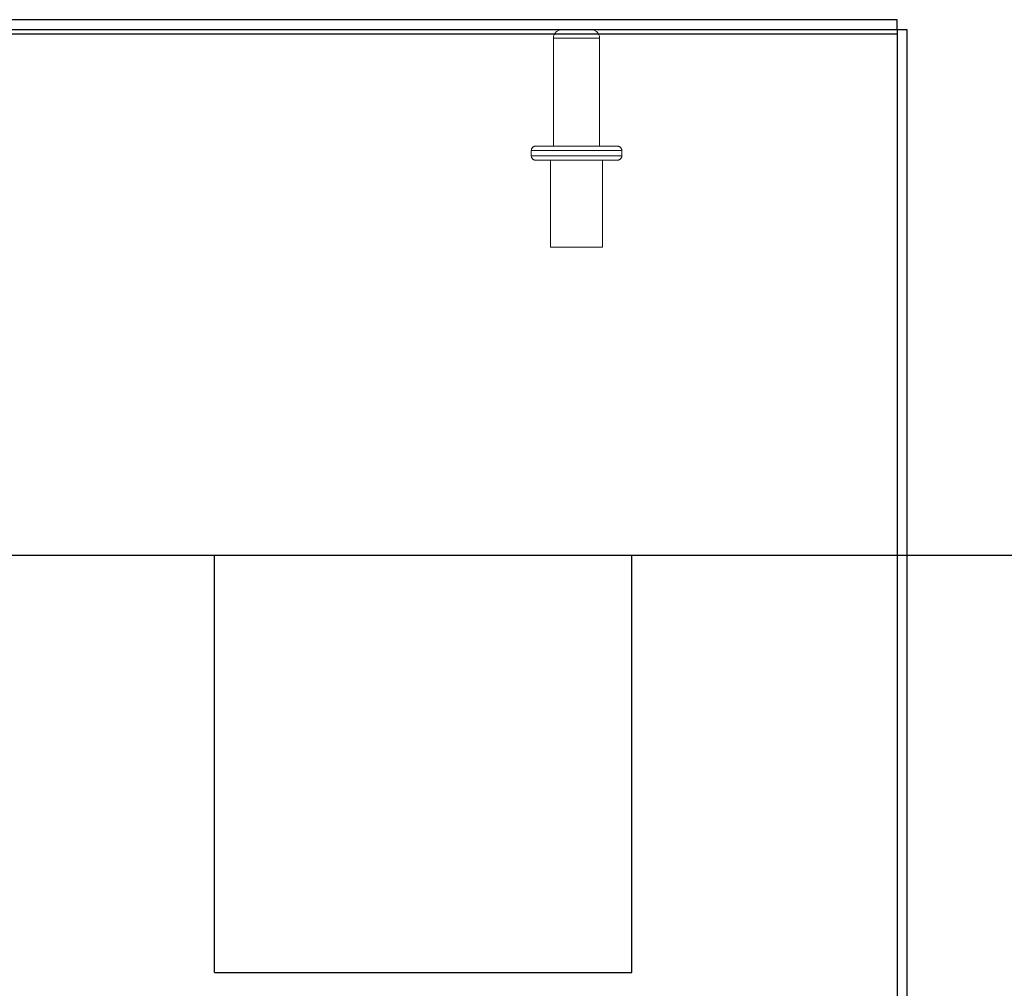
# Model space of a CAD drawing. Header units: inches. Extents: x 0.2 to 10.7, y 0.2 to 7.9.
# Tile 67 of 95: x 4.342 to 4.931, y 6.616 to 7.196. Entities that reach past the tile are written whole.
import ezdxf

# ---------------------------------------------------------------- set-up
doc = ezdxf.new("R2010")
doc.units = ezdxf.units.IN
doc.header["$MEASUREMENT"] = 0
doc.linetypes.add('HIDDEN', pattern=[0.075, 0.05, -0.025])
doc.layers.add('TEXT', color=140, linetype='Continuous')

msp = doc.modelspace()

# ---------------------------------------------------------------- linework, layer by layer
at = {"color": 7, "linetype": 'Continuous', "lineweight": 25}
for p, q in [((4.8671629, 7.1956049), (3.2154963, 7.1956049)), ((4.8671629, 7.1896049), (4.8671629, 7.1956049)), ((4.8671629, 7.1896049), (3.2154963, 7.1896049)), ((4.8731629, 7.1896049), (4.8671629, 7.1896049)), ((4.8671629, 7.1896049), (4.8671629, 7.1870692)), ((4.8731629, 6.3903475), (4.8731629, 7.1896049)), ((3.2124963, 7.1870692), (4.8671629, 7.1870692)), ((4.8671629, 7.1870692), (4.8671629, 6.3902599))]:
    msp.add_line(p, q, dxfattribs=at)
at = {"color": 7, "linetype": 'HIDDEN', "lineweight": 18}
for p, q in [((4.6614129, 7.1846049), (4.6614129, 7.1198549)), ((4.6890796, 7.1846049), (4.6615674, 7.1846049)), ((4.6890796, 7.1846049), (4.6615674, 7.1846049)), ((4.6890796, 7.1198549), (4.6890796, 7.1846049)), ((4.7023296, 7.1173549), (4.6481629, 7.1173549)), ((4.7023296, 7.1173549), (4.6481629, 7.1173549)), ((4.6481629, 7.1173549), (4.6481629, 7.1140215)), ((4.6506629, 7.1198549), (4.6998296, 7.1198549)), ((4.7023296, 7.1140215), (4.7023296, 7.1173549)), ((4.7023296, 7.1140215), (4.6481629, 7.1140215)), ((4.7023296, 7.1140215), (4.6481629, 7.1140215)), ((4.6506629, 7.1115215), (4.6998296, 7.1115215)), ((4.6596213, 7.1115215), (4.6596213, 7.0594382)), ((4.6908713, 7.0594382), (4.6908713, 7.1115215)), ((4.6596213, 7.0594382), (4.6908713, 7.0594382))]:
    msp.add_line(p, q, dxfattribs=at)
for centre, radius, start, end in [((4.6664129, 7.1846049), 0.005, 90, 180), ((4.6840796, 7.1846049), 0.005, 0, 90), ((4.6506629, 7.1173549), 0.0025, 90, 180), ((4.6998296, 7.1173549), 0.0025, 0, 90), ((4.6506629, 7.1140215), 0.0025, 180, 270), ((4.6998296, 7.1140215), 0.0025, 270, 0)]:
    msp.add_arc(centre, radius, start, end, dxfattribs=at)
at = {"layer": 'TEXT'}
for p, q in [((0.2083333, 6.875), (8.9583333, 6.875)), ((4.4583333, 6.625), (4.4583333, 6.875)), ((4.7083333, 6.625), (4.7083333, 6.875)), ((4.4583333, 6.625), (4.7083333, 6.625))]:
    msp.add_line(p, q, dxfattribs=at)

doc.saveas('drawing.dxf')
